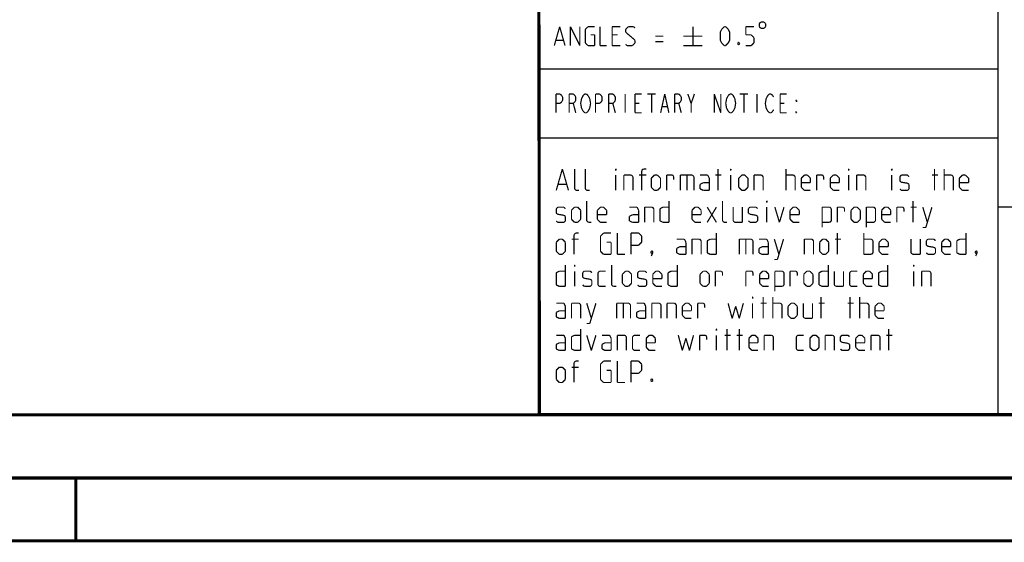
# Model space of a CAD drawing. Header units: millimetres. Extents: x 0 to 420, y 0 to 297.
# Tile 184 of 256: x 206 to 284, y 0 to 41. Entities that reach past the tile are written whole.
import ezdxf

# ---------------------------------------------------------------- set-up
doc = ezdxf.new("R2010")
doc.units = ezdxf.units.MM
doc.header["$LTSCALE"] = 23.1
doc.layers.get('0').update_dxf_attribs({"linetype": 'CONTINUOUS'})

msp = doc.modelspace()

# ---------------------------------------------------------------- linework, layer by layer
at = {"color": 2, "linetype": 'CONTINUOUS'}
for p, q in [((246.85, 81.495), (246.85, 10.125)), ((283.41, 81.495), (283.41, 10.125)), ((246.85, 37.575), (283.41, 37.575)), ((246.85, 32.085), (283.41, 32.085)), ((283.41, 26.595), (301.69, 26.595)), ((246.85, 10.125), (409.81, 10.125))]:
    msp.add_line(p, q, dxfattribs=at)
at = {"color": 7, "linetype": 'CONTINUOUS'}
for p, q in [((246.919, 10.217), (246.847, 59.518)), ((409.86, 10.074), (25.007, 10.013)), ((0, 0), (420, 0))]:
    msp.add_line(p, q, dxfattribs=at)
at = {"color": 7, "linetype": 'CONTINUOUS', "const_width": 0.25}
for points in [[(246.906, 9.954), (246.846, 59.639)], [(409.831, 10.048), (25, 10)], [(20, 5), (415, 5)], [(210, 0), (210, 5)], [(420, 0), (0, 0)]]:
    msp.add_lwpolyline(points, dxfattribs=at)
at = {"color": 2, "linetype": 'CONTINUOUS', "const_width": 0.1}
for points in [[(248.091, 39.435), (248.519, 40.935)], [(248.519, 40.935), (248.948, 39.435)], [(249.376, 40.935), (250.126, 39.435)], [(249.376, 39.435), (249.376, 40.935)], [(250.126, 39.435), (250.126, 40.935)], [(250.555, 40.721), (250.769, 40.935)], [(250.555, 39.649), (250.555, 40.721)], [(250.769, 40.935), (251.305, 40.935)], [(251.734, 40.935), (251.734, 39.435)], [(252.698, 40.935), (253.341, 40.935)], [(252.698, 39.435), (252.698, 40.935)], [(253.769, 40.721), (253.984, 40.935)], [(253.769, 40.506), (253.769, 40.721)], [(253.984, 40.935), (254.412, 40.935)], [(254.412, 40.935), (254.519, 40.828)], [(259.126, 40.935), (259.126, 39.435)], [(261.305, 40.506), (261.412, 40.721)], [(261.412, 40.721), (261.626, 40.935)], [(261.626, 40.935), (261.734, 40.935)], [(261.734, 40.935), (261.948, 40.721)], [(261.948, 40.721), (262.055, 40.506)], [(263.341, 40.935), (263.984, 40.935)], [(263.341, 40.292), (263.341, 40.935)], [(264.537, 41.31), (264.412, 41.185)], [(264.412, 41.185), (264.412, 40.935)], [(264.412, 40.935), (264.537, 40.81)], [(264.787, 41.31), (264.537, 41.31)], [(264.537, 40.81), (264.787, 40.81)], [(264.912, 41.185), (264.787, 41.31)], [(264.787, 40.81), (264.912, 40.935)], [(264.912, 40.935), (264.912, 41.185)], [(250.984, 40.292), (251.305, 40.292)], [(251.305, 40.292), (251.305, 39.435)], [(253.126, 40.292), (252.698, 40.292)], [(254.519, 39.863), (253.769, 40.506)], [(256.126, 40.185), (256.769, 40.185)], [(258.376, 40.185), (259.876, 40.185)], [(261.305, 39.863), (261.305, 40.506)], [(262.055, 40.506), (262.055, 39.863)], [(263.769, 40.292), (263.341, 40.292)], [(263.984, 40.078), (263.769, 40.292)], [(263.984, 39.649), (263.984, 40.078)], [(248.234, 39.863), (248.805, 39.863)], [(250.769, 39.435), (250.555, 39.649)], [(251.305, 39.435), (250.769, 39.435)], [(251.734, 39.435), (252.269, 39.435)], [(252.698, 39.435), (253.341, 39.435)], [(253.769, 39.542), (253.876, 39.435)], [(253.876, 39.435), (254.305, 39.435)], [(254.305, 39.435), (254.519, 39.649)], [(254.519, 39.649), (254.519, 39.863)], [(256.126, 39.756), (256.769, 39.756)], [(258.376, 39.435), (259.876, 39.435)], [(261.412, 39.649), (261.305, 39.863)], [(261.626, 39.435), (261.412, 39.649)], [(261.734, 39.435), (261.626, 39.435)], [(261.948, 39.649), (261.734, 39.435)], [(262.055, 39.863), (261.948, 39.649)], [(262.698, 39.613), (262.734, 39.685)], [(262.698, 39.578), (262.698, 39.613)], [(262.734, 39.506), (262.698, 39.578)], [(262.734, 39.685), (262.805, 39.685)], [(262.805, 39.506), (262.734, 39.506)], [(262.805, 39.685), (262.841, 39.613)], [(262.841, 39.578), (262.805, 39.506)], [(262.841, 39.613), (262.841, 39.578)], [(263.341, 39.435), (263.769, 39.435)], [(263.769, 39.435), (263.984, 39.649)], [(248.225, 35.58), (248.553, 35.58)], [(248.225, 34.08), (248.225, 35.58)], [(248.553, 35.58), (248.684, 35.455)], [(248.684, 35.455), (248.75, 35.33)], [(248.75, 35.33), (248.75, 35.08)], [(249.275, 35.58), (249.603, 35.58)], [(249.275, 34.08), (249.275, 35.58)], [(249.603, 35.58), (249.734, 35.455)], [(249.734, 35.455), (249.8, 35.33)], [(249.8, 35.33), (249.8, 35.08)], [(250.259, 35.205), (250.325, 35.33)], [(250.325, 35.33), (250.39, 35.455)], [(250.39, 35.455), (250.522, 35.58)], [(250.522, 35.58), (250.653, 35.58)], [(250.653, 35.58), (250.784, 35.455)], [(250.784, 35.455), (250.85, 35.33)], [(250.85, 35.33), (250.915, 35.205)], [(251.375, 35.58), (251.703, 35.58)], [(251.375, 34.08), (251.375, 35.58)], [(251.703, 35.58), (251.834, 35.455)], [(251.834, 35.455), (251.9, 35.33)], [(251.9, 35.33), (251.9, 35.08)], [(252.425, 35.58), (252.753, 35.58)], [(252.425, 34.08), (252.425, 35.58)], [(252.753, 35.58), (252.884, 35.455)], [(252.884, 35.455), (252.95, 35.33)], [(252.95, 35.33), (252.95, 35.08)], [(253.737, 35.58), (253.737, 34.08)], [(254.525, 35.58), (255.05, 35.58)], [(254.525, 34.08), (254.525, 35.58)], [(255.509, 35.58), (256.165, 35.58)], [(255.837, 35.58), (255.837, 34.08)], [(256.559, 34.08), (256.887, 35.58)], [(256.887, 35.58), (257.215, 34.08)], [(257.675, 35.58), (258.003, 35.58)], [(257.675, 34.08), (257.675, 35.58)], [(258.003, 35.58), (258.134, 35.455)], [(258.134, 35.455), (258.2, 35.33)], [(258.2, 35.33), (258.2, 35.08)], [(258.725, 35.58), (258.987, 34.83)], [(258.987, 34.83), (259.25, 35.58)], [(260.825, 35.58), (261.35, 34.08)], [(260.825, 34.08), (260.825, 35.58)], [(261.35, 34.08), (261.35, 35.58)], [(261.809, 35.205), (261.875, 35.33)], [(261.875, 35.33), (261.94, 35.455)], [(261.94, 35.455), (262.072, 35.58)], [(262.072, 35.58), (262.203, 35.58)], [(262.203, 35.58), (262.334, 35.455)], [(262.334, 35.455), (262.4, 35.33)], [(262.4, 35.33), (262.465, 35.205)], [(262.859, 35.58), (263.515, 35.58)], [(263.187, 35.58), (263.187, 34.08)], [(264.237, 35.58), (264.237, 34.08)], [(264.959, 35.205), (265.025, 35.33)], [(265.025, 35.33), (265.09, 35.455)], [(265.09, 35.455), (265.222, 35.58)], [(265.222, 35.58), (265.353, 35.58)], [(265.353, 35.58), (265.484, 35.455)], [(265.484, 35.455), (265.55, 35.33)], [(266.075, 35.58), (266.6, 35.58)], [(266.075, 34.08), (266.075, 35.58)], [(248.553, 34.83), (248.225, 34.83)], [(248.684, 34.955), (248.553, 34.83)], [(248.75, 35.08), (248.684, 34.955)], [(249.603, 34.83), (249.275, 34.83)], [(249.734, 34.955), (249.603, 34.83)], [(249.603, 34.83), (249.8, 34.08)], [(249.8, 35.08), (249.734, 34.955)], [(250.193, 34.83), (250.259, 35.205)], [(250.259, 34.455), (250.193, 34.83)], [(250.325, 34.33), (250.259, 34.455)], [(250.915, 34.455), (250.85, 34.33)], [(250.915, 35.205), (250.981, 34.83)], [(250.981, 34.83), (250.915, 34.455)], [(251.703, 34.83), (251.375, 34.83)], [(251.834, 34.955), (251.703, 34.83)], [(251.9, 35.08), (251.834, 34.955)], [(252.753, 34.83), (252.425, 34.83)], [(252.884, 34.955), (252.753, 34.83)], [(252.753, 34.83), (252.95, 34.08)], [(252.95, 35.08), (252.884, 34.955)], [(254.525, 34.83), (254.853, 34.83)], [(256.69, 34.58), (257.084, 34.58)], [(258.003, 34.83), (257.675, 34.83)], [(258.134, 34.955), (258.003, 34.83)], [(258.003, 34.83), (258.2, 34.08)], [(258.2, 35.08), (258.134, 34.955)], [(258.987, 34.83), (258.987, 34.08)], [(261.743, 34.83), (261.809, 35.205)], [(261.809, 34.455), (261.743, 34.83)], [(261.875, 34.33), (261.809, 34.455)], [(262.465, 34.455), (262.4, 34.33)], [(262.465, 35.205), (262.531, 34.83)], [(262.531, 34.83), (262.465, 34.455)], [(264.893, 34.83), (264.959, 35.205)], [(264.959, 34.455), (264.893, 34.83)], [(265.025, 34.33), (264.959, 34.455)], [(266.075, 34.83), (266.403, 34.83)], [(267.322, 35.08), (267.387, 35.08)], [(267.387, 34.955), (267.322, 35.08)], [(267.387, 35.08), (267.387, 34.955)], [(250.39, 34.205), (250.325, 34.33)], [(250.522, 34.08), (250.39, 34.205)], [(250.653, 34.08), (250.522, 34.08)], [(250.784, 34.205), (250.653, 34.08)], [(250.85, 34.33), (250.784, 34.205)], [(255.05, 34.08), (254.525, 34.08)], [(261.94, 34.205), (261.875, 34.33)], [(262.072, 34.08), (261.94, 34.205)], [(262.203, 34.08), (262.072, 34.08)], [(262.334, 34.205), (262.203, 34.08)], [(262.4, 34.33), (262.334, 34.205)], [(265.09, 34.205), (265.025, 34.33)], [(265.222, 34.08), (265.09, 34.205)], [(265.353, 34.08), (265.222, 34.08)], [(265.484, 34.205), (265.353, 34.08)], [(265.55, 34.33), (265.484, 34.205)], [(266.6, 34.08), (266.075, 34.08)], [(267.322, 34.205), (267.387, 34.08)], [(267.322, 34.08), (267.322, 34.205)], [(267.387, 34.08), (267.322, 34.08)], [(248.248, 27.905), (248.734, 29.605)], [(248.734, 29.605), (249.219, 27.905)], [(249.705, 28.026), (249.705, 29.605)], [(250.555, 28.026), (250.555, 29.605)], [(252.984, 29.605), (253.024, 29.605)], [(252.984, 29.483), (252.984, 29.605)], [(253.024, 29.605), (252.984, 29.483)], [(252.984, 27.905), (252.984, 29.119)], [(253.631, 29.119), (254.238, 29.119)], [(253.631, 27.905), (253.631, 29.119)], [(254.238, 29.119), (254.36, 28.998)], [(254.36, 28.998), (254.36, 27.905)], [(255.412, 29.119), (254.845, 29.119)], [(255.048, 29.483), (255.169, 29.605)], [(255.048, 27.905), (255.048, 29.483)], [(255.169, 29.605), (255.412, 29.605)], [(255.817, 28.876), (256.06, 29.119)], [(256.06, 29.119), (256.303, 29.119)], [(256.303, 29.119), (256.546, 28.876)], [(257.031, 29.119), (257.517, 29.119)], [(257.031, 27.905), (257.031, 29.119)], [(257.517, 29.119), (257.598, 28.998)], [(257.598, 28.998), (257.598, 28.755)], [(258.124, 29.119), (259.095, 29.119)], [(258.124, 27.905), (258.124, 29.119)], [(258.65, 29.119), (258.65, 27.905)], [(259.095, 29.119), (259.217, 28.998)], [(259.217, 28.998), (259.217, 27.905)], [(260.31, 29.119), (259.703, 29.119)], [(260.431, 28.876), (260.31, 29.119)], [(260.917, 29.119), (261.403, 29.119)], [(261.119, 27.905), (261.119, 29.605)], [(262.131, 29.605), (262.172, 29.605)], [(262.131, 29.483), (262.131, 29.605)], [(262.172, 29.605), (262.131, 29.483)], [(262.131, 27.905), (262.131, 29.119)], [(262.779, 28.876), (263.022, 29.119)], [(263.022, 29.119), (263.265, 29.119)], [(263.265, 29.119), (263.507, 28.876)], [(263.993, 29.119), (264.6, 29.119)], [(263.993, 27.905), (263.993, 29.119)], [(264.6, 29.119), (264.722, 28.998)], [(264.722, 28.998), (264.722, 27.905)], [(266.543, 27.905), (266.543, 29.605)], [(266.543, 29.119), (267.15, 29.119)], [(267.15, 29.119), (267.272, 28.998)], [(267.272, 28.998), (267.272, 27.905)], [(267.757, 28.876), (268, 29.119)], [(268, 29.119), (268.243, 29.119)], [(268.243, 29.119), (268.486, 28.876)], [(268.972, 29.119), (269.457, 29.119)], [(268.972, 27.905), (268.972, 29.119)], [(269.457, 29.119), (269.538, 28.998)], [(269.538, 28.998), (269.538, 28.755)], [(270.065, 28.876), (270.307, 29.119)], [(270.307, 29.119), (270.55, 29.119)], [(270.55, 29.119), (270.793, 28.876)], [(271.522, 29.605), (271.562, 29.605)], [(271.522, 29.483), (271.522, 29.605)], [(271.562, 29.605), (271.522, 29.483)], [(271.522, 27.905), (271.522, 29.119)], [(272.169, 29.119), (272.776, 29.119)], [(272.169, 27.905), (272.169, 29.119)], [(272.776, 29.119), (272.898, 28.998)], [(272.898, 28.998), (272.898, 27.905)], [(274.962, 29.605), (275.003, 29.605)], [(274.962, 29.483), (274.962, 29.605)], [(275.003, 29.605), (274.962, 29.483)], [(274.962, 27.905), (274.962, 29.119)], [(275.61, 28.998), (275.731, 29.119)], [(275.61, 28.633), (275.61, 28.998)], [(275.731, 29.119), (276.217, 29.119)], [(276.217, 29.119), (276.338, 28.998)], [(278.16, 29.119), (278.645, 29.119)], [(278.362, 27.905), (278.362, 29.605)], [(279.131, 27.905), (279.131, 29.605)], [(279.131, 29.119), (279.738, 29.119)], [(279.738, 29.119), (279.86, 28.998)], [(279.86, 28.998), (279.86, 27.905)], [(280.345, 28.876), (280.588, 29.119)], [(280.588, 29.119), (280.831, 29.119)], [(280.831, 29.119), (281.074, 28.876)], [(248.41, 28.391), (249.057, 28.391)], [(255.817, 28.148), (255.817, 28.876)], [(256.546, 28.876), (256.546, 28.148)], [(259.703, 28.391), (259.945, 28.512)], [(259.703, 28.026), (259.703, 28.391)], [(259.945, 28.512), (260.431, 28.512)], [(260.431, 27.905), (260.431, 28.876)], [(262.779, 28.148), (262.779, 28.876)], [(263.507, 28.876), (263.507, 28.148)], [(267.757, 28.148), (267.757, 28.876)], [(268.486, 28.512), (267.757, 28.512)], [(268.486, 28.876), (268.486, 28.512)], [(270.065, 28.148), (270.065, 28.876)], [(270.793, 28.512), (270.065, 28.512)], [(270.793, 28.876), (270.793, 28.512)], [(275.731, 28.552), (275.61, 28.633)], [(276.217, 28.471), (275.731, 28.552)], [(276.338, 28.391), (276.217, 28.471)], [(276.338, 28.026), (276.338, 28.391)], [(280.345, 28.148), (280.345, 28.876)], [(281.074, 28.512), (280.345, 28.512)], [(281.074, 28.876), (281.074, 28.512)], [(249.826, 27.905), (249.705, 28.026)], [(250.069, 27.905), (249.826, 27.905)], [(250.676, 27.905), (250.555, 28.026)], [(250.919, 27.905), (250.676, 27.905)], [(256.06, 27.905), (255.817, 28.148)], [(256.303, 27.905), (256.06, 27.905)], [(256.546, 28.148), (256.303, 27.905)], [(259.945, 27.905), (259.703, 28.026)], [(260.431, 27.905), (259.945, 27.905)], [(263.022, 27.905), (262.779, 28.148)], [(263.265, 27.905), (263.022, 27.905)], [(263.507, 28.148), (263.265, 27.905)], [(268, 27.905), (267.757, 28.148)], [(268.486, 27.905), (268, 27.905)], [(270.307, 27.905), (270.065, 28.148)], [(270.793, 27.905), (270.307, 27.905)], [(275.61, 28.026), (275.731, 27.905)], [(275.731, 27.905), (276.217, 27.905)], [(276.217, 27.905), (276.338, 28.026)], [(280.588, 27.905), (280.345, 28.148)], [(281.074, 27.905), (280.588, 27.905)], [(250.676, 25.476), (250.676, 27.055)], [(257.234, 27.055), (257.234, 25.355)], [(261.484, 25.476), (261.484, 27.055)], [(265.005, 27.055), (265.046, 27.055)], [(265.005, 26.933), (265.005, 27.055)], [(265.046, 27.055), (265.005, 26.933)], [(276.662, 25.355), (276.662, 27.055)], [(248.248, 26.448), (248.369, 26.569)], [(248.248, 26.083), (248.248, 26.448)], [(248.369, 26.002), (248.248, 26.083)], [(248.369, 26.569), (248.855, 26.569)], [(248.855, 25.921), (248.369, 26.002)], [(248.855, 26.569), (248.976, 26.448)], [(248.976, 25.841), (248.855, 25.921)], [(248.976, 25.476), (248.976, 25.841)], [(249.462, 26.326), (249.705, 26.569)], [(249.462, 25.598), (249.462, 26.326)], [(249.705, 26.569), (249.948, 26.569)], [(249.948, 26.569), (250.191, 26.326)], [(250.191, 26.326), (250.191, 25.598)], [(251.526, 26.326), (251.769, 26.569)], [(251.526, 25.598), (251.526, 26.326)], [(252.255, 25.962), (251.526, 25.962)], [(251.769, 26.569), (252.012, 26.569)], [(252.012, 26.569), (252.255, 26.326)], [(252.255, 26.326), (252.255, 25.962)], [(254.684, 26.569), (254.076, 26.569)], [(254.076, 25.841), (254.319, 25.962)], [(254.076, 25.476), (254.076, 25.841)], [(254.319, 25.962), (254.805, 25.962)], [(254.805, 26.326), (254.684, 26.569)], [(254.805, 25.355), (254.805, 26.326)], [(255.291, 26.569), (255.898, 26.569)], [(255.291, 25.355), (255.291, 26.569)], [(255.898, 26.569), (256.019, 26.448)], [(256.019, 26.448), (256.019, 25.355)], [(256.505, 26.448), (256.748, 26.569)], [(256.505, 25.476), (256.505, 26.448)], [(256.748, 26.569), (257.234, 26.569)], [(259.055, 26.326), (259.298, 26.569)], [(259.055, 25.598), (259.055, 26.326)], [(259.784, 25.962), (259.055, 25.962)], [(259.298, 26.569), (259.541, 26.569)], [(259.541, 26.569), (259.784, 26.326)], [(259.784, 26.326), (259.784, 25.962)], [(260.269, 26.569), (260.998, 25.355)], [(260.269, 25.355), (260.998, 26.569)], [(262.334, 26.569), (262.334, 25.476)], [(263.062, 25.355), (263.062, 26.569)], [(263.548, 26.448), (263.669, 26.569)], [(263.548, 26.083), (263.548, 26.448)], [(263.669, 26.002), (263.548, 26.083)], [(263.669, 26.569), (264.155, 26.569)], [(264.155, 25.921), (263.669, 26.002)], [(264.155, 26.569), (264.276, 26.448)], [(264.276, 25.841), (264.155, 25.921)], [(264.276, 25.476), (264.276, 25.841)], [(265.005, 25.355), (265.005, 26.569)], [(265.653, 26.569), (266.017, 25.355)], [(266.017, 25.355), (266.381, 26.569)], [(266.867, 26.326), (267.11, 26.569)], [(266.867, 25.598), (266.867, 26.326)], [(267.595, 25.962), (266.867, 25.962)], [(267.11, 26.569), (267.353, 26.569)], [(267.353, 26.569), (267.595, 26.326)], [(267.595, 26.326), (267.595, 25.962)], [(269.417, 26.569), (270.024, 26.569)], [(269.417, 24.95), (269.417, 26.569)], [(270.024, 26.569), (270.145, 26.448)], [(270.145, 26.448), (270.145, 25.476)], [(270.631, 26.569), (271.117, 26.569)], [(270.631, 25.355), (270.631, 26.569)], [(271.117, 26.569), (271.198, 26.448)], [(271.198, 26.448), (271.198, 26.205)], [(271.724, 26.326), (271.967, 26.569)], [(271.724, 25.598), (271.724, 26.326)], [(271.967, 26.569), (272.21, 26.569)], [(272.21, 26.569), (272.453, 26.326)], [(272.453, 26.326), (272.453, 25.598)], [(272.938, 26.569), (273.546, 26.569)], [(272.938, 24.95), (272.938, 26.569)], [(273.546, 26.569), (273.667, 26.448)], [(273.667, 26.448), (273.667, 25.476)], [(274.153, 26.326), (274.396, 26.569)], [(274.153, 25.598), (274.153, 26.326)], [(274.881, 25.962), (274.153, 25.962)], [(274.396, 26.569), (274.638, 26.569)], [(274.638, 26.569), (274.881, 26.326)], [(274.881, 26.326), (274.881, 25.962)], [(275.367, 26.569), (275.853, 26.569)], [(275.367, 25.355), (275.367, 26.569)], [(275.853, 26.569), (275.934, 26.448)], [(275.934, 26.448), (275.934, 26.205)], [(276.46, 26.569), (276.945, 26.569)], [(277.431, 26.569), (277.795, 25.355)], [(277.674, 24.95), (278.16, 26.569)], [(248.248, 25.476), (248.369, 25.355)], [(248.369, 25.355), (248.855, 25.355)], [(248.855, 25.355), (248.976, 25.476)], [(249.705, 25.355), (249.462, 25.598)], [(249.948, 25.355), (249.705, 25.355)], [(250.191, 25.598), (249.948, 25.355)], [(250.798, 25.355), (250.676, 25.476)], [(251.041, 25.355), (250.798, 25.355)], [(251.769, 25.355), (251.526, 25.598)], [(252.255, 25.355), (251.769, 25.355)], [(254.319, 25.355), (254.076, 25.476)], [(254.805, 25.355), (254.319, 25.355)], [(256.748, 25.355), (256.505, 25.476)], [(257.234, 25.355), (256.748, 25.355)], [(259.298, 25.355), (259.055, 25.598)], [(259.784, 25.355), (259.298, 25.355)], [(261.605, 25.355), (261.484, 25.476)], [(261.848, 25.355), (261.605, 25.355)], [(262.334, 25.476), (262.455, 25.355)], [(262.455, 25.355), (263.062, 25.355)], [(263.548, 25.476), (263.669, 25.355)], [(263.669, 25.355), (264.155, 25.355)], [(264.155, 25.355), (264.276, 25.476)], [(267.11, 25.355), (266.867, 25.598)], [(267.595, 25.355), (267.11, 25.355)], [(270.024, 25.355), (269.417, 25.355)], [(270.145, 25.476), (270.024, 25.355)], [(271.967, 25.355), (271.724, 25.598)], [(272.21, 25.355), (271.967, 25.355)], [(272.453, 25.598), (272.21, 25.355)], [(273.546, 25.355), (272.938, 25.355)], [(273.667, 25.476), (273.546, 25.355)], [(274.396, 25.355), (274.153, 25.598)], [(274.881, 25.355), (274.396, 25.355)], [(249.665, 24.383), (249.786, 24.505)], [(249.665, 22.805), (249.665, 24.383)], [(249.786, 24.505), (250.029, 24.505)], [(251.769, 24.262), (252.012, 24.505)], [(251.769, 23.048), (251.769, 24.262)], [(252.012, 24.505), (252.619, 24.505)], [(253.105, 24.505), (253.105, 22.805)], [(254.198, 24.505), (254.805, 24.505)], [(254.198, 22.805), (254.198, 24.505)], [(254.805, 24.505), (255.048, 24.262)], [(255.048, 24.262), (255.048, 23.776)], [(260.998, 24.505), (260.998, 22.805)], [(270.631, 22.805), (270.631, 24.505)], [(272.736, 22.805), (272.736, 24.505)], [(277.431, 24.95), (277.674, 24.95)], [(280.872, 24.505), (280.872, 22.805)], [(248.248, 23.776), (248.491, 24.019)], [(248.248, 23.048), (248.248, 23.776)], [(248.491, 24.019), (248.734, 24.019)], [(248.734, 24.019), (248.976, 23.776)], [(248.976, 23.776), (248.976, 23.048)], [(250.029, 24.019), (249.462, 24.019)], [(252.255, 23.776), (252.619, 23.776)], [(252.619, 23.776), (252.619, 22.805)], [(254.805, 23.533), (254.198, 23.533)], [(255.048, 23.776), (254.805, 23.533)], [(258.448, 24.019), (257.841, 24.019)], [(258.569, 23.776), (258.448, 24.019)], [(258.569, 22.805), (258.569, 23.776)], [(259.055, 24.019), (259.662, 24.019)], [(259.055, 22.805), (259.055, 24.019)], [(259.662, 24.019), (259.784, 23.898)], [(259.784, 23.898), (259.784, 22.805)], [(260.269, 23.898), (260.512, 24.019)], [(260.269, 22.926), (260.269, 23.898)], [(260.512, 24.019), (260.998, 24.019)], [(262.819, 24.019), (263.791, 24.019)], [(262.819, 22.805), (262.819, 24.019)], [(263.345, 24.019), (263.345, 22.805)], [(263.791, 24.019), (263.912, 23.898)], [(263.912, 23.898), (263.912, 22.805)], [(265.005, 24.019), (264.398, 24.019)], [(265.126, 23.776), (265.005, 24.019)], [(265.126, 22.805), (265.126, 23.776)], [(265.612, 24.019), (265.976, 22.805)], [(265.855, 22.4), (266.341, 24.019)], [(268, 24.019), (268.607, 24.019)], [(268, 22.805), (268, 24.019)], [(268.607, 24.019), (268.729, 23.898)], [(268.729, 23.898), (268.729, 22.805)], [(269.215, 23.776), (269.457, 24.019)], [(269.215, 23.048), (269.215, 23.776)], [(269.457, 24.019), (269.7, 24.019)], [(269.7, 24.019), (269.943, 23.776)], [(269.943, 23.776), (269.943, 23.048)], [(270.429, 24.019), (270.915, 24.019)], [(272.736, 24.019), (273.343, 24.019)], [(273.343, 24.019), (273.465, 23.898)], [(273.465, 23.898), (273.465, 22.926)], [(273.95, 23.776), (274.193, 24.019)], [(273.95, 23.048), (273.95, 23.776)], [(274.193, 24.019), (274.436, 24.019)], [(274.436, 24.019), (274.679, 23.776)], [(274.679, 23.776), (274.679, 23.412)], [(276.5, 24.019), (276.5, 22.926)], [(277.229, 22.805), (277.229, 24.019)], [(277.715, 23.898), (277.836, 24.019)], [(277.715, 23.533), (277.715, 23.898)], [(277.836, 23.452), (277.715, 23.533)], [(277.836, 24.019), (278.322, 24.019)], [(278.322, 24.019), (278.443, 23.898)], [(278.929, 23.776), (279.172, 24.019)], [(278.929, 23.048), (278.929, 23.776)], [(279.172, 24.019), (279.415, 24.019)], [(279.415, 24.019), (279.657, 23.776)], [(279.657, 23.776), (279.657, 23.412)], [(280.143, 23.898), (280.386, 24.019)], [(280.143, 22.926), (280.143, 23.898)], [(280.386, 24.019), (280.872, 24.019)], [(248.491, 22.805), (248.248, 23.048)], [(248.734, 22.805), (248.491, 22.805)], [(248.976, 23.048), (248.734, 22.805)], [(252.012, 22.805), (251.769, 23.048)], [(252.619, 22.805), (252.012, 22.805)], [(253.105, 22.805), (253.712, 22.805)], [(255.776, 22.967), (255.817, 23.048)], [(255.776, 22.926), (255.776, 22.967)], [(255.817, 22.886), (255.776, 22.926)], [(255.817, 23.048), (255.857, 23.088)], [(255.857, 22.886), (255.817, 22.886)], [(255.898, 22.845), (255.817, 22.683)], [(255.857, 23.088), (255.898, 23.088)], [(255.938, 22.967), (255.857, 22.886)], [(255.898, 23.088), (255.938, 23.007)], [(255.938, 22.967), (255.898, 22.845)], [(255.938, 23.007), (255.938, 22.967)], [(257.841, 23.291), (258.084, 23.412)], [(257.841, 22.926), (257.841, 23.291)], [(258.084, 22.805), (257.841, 22.926)], [(258.084, 23.412), (258.569, 23.412)], [(258.569, 22.805), (258.084, 22.805)], [(260.512, 22.805), (260.269, 22.926)], [(260.998, 22.805), (260.512, 22.805)], [(264.398, 23.291), (264.641, 23.412)], [(264.398, 22.926), (264.398, 23.291)], [(264.641, 22.805), (264.398, 22.926)], [(264.641, 23.412), (265.126, 23.412)], [(265.126, 22.805), (264.641, 22.805)], [(269.457, 22.805), (269.215, 23.048)], [(269.7, 22.805), (269.457, 22.805)], [(269.943, 23.048), (269.7, 22.805)], [(273.343, 22.805), (272.736, 22.805)], [(273.465, 22.926), (273.343, 22.805)], [(274.679, 23.412), (273.95, 23.412)], [(274.193, 22.805), (273.95, 23.048)], [(274.679, 22.805), (274.193, 22.805)], [(276.5, 22.926), (276.622, 22.805)], [(276.622, 22.805), (277.229, 22.805)], [(277.715, 22.926), (277.836, 22.805)], [(278.322, 23.371), (277.836, 23.452)], [(277.836, 22.805), (278.322, 22.805)], [(278.443, 23.291), (278.322, 23.371)], [(278.322, 22.805), (278.443, 22.926)], [(278.443, 22.926), (278.443, 23.291)], [(279.657, 23.412), (278.929, 23.412)], [(279.172, 22.805), (278.929, 23.048)], [(279.657, 22.805), (279.172, 22.805)], [(280.386, 22.805), (280.143, 22.926)], [(280.872, 22.805), (280.386, 22.805)], [(281.6, 22.967), (281.641, 23.048)], [(281.6, 22.926), (281.6, 22.967)], [(281.641, 22.886), (281.6, 22.926)], [(281.641, 23.048), (281.681, 23.088)], [(281.681, 22.886), (281.641, 22.886)], [(281.722, 22.845), (281.641, 22.683)], [(281.681, 23.088), (281.722, 23.088)], [(281.762, 22.967), (281.681, 22.886)], [(281.722, 23.088), (281.762, 23.007)], [(281.762, 22.967), (281.722, 22.845)], [(281.762, 23.007), (281.762, 22.967)], [(248.976, 21.955), (248.976, 20.255)], [(249.705, 21.955), (249.745, 21.955)], [(249.705, 21.833), (249.705, 21.955)], [(249.745, 21.955), (249.705, 21.833)], [(252.66, 20.376), (252.66, 21.955)], [(257.881, 21.955), (257.881, 20.255)], [(265.612, 22.4), (265.855, 22.4)], [(269.903, 21.955), (269.903, 20.255)], [(274.638, 21.955), (274.638, 20.255)], [(276.703, 21.955), (276.743, 21.955)], [(276.703, 21.833), (276.703, 21.955)], [(276.743, 21.955), (276.703, 21.833)], [(248.248, 21.348), (248.491, 21.469)], [(248.248, 20.376), (248.248, 21.348)], [(248.491, 21.469), (248.976, 21.469)], [(249.705, 20.255), (249.705, 21.469)], [(250.353, 21.348), (250.474, 21.469)], [(250.353, 20.983), (250.353, 21.348)], [(250.474, 21.469), (250.96, 21.469)], [(250.96, 21.469), (251.081, 21.348)], [(251.567, 21.348), (251.688, 21.469)], [(251.567, 20.376), (251.567, 21.348)], [(251.688, 21.469), (252.174, 21.469)], [(253.51, 21.226), (253.753, 21.469)], [(253.51, 20.498), (253.51, 21.226)], [(253.753, 21.469), (253.995, 21.469)], [(253.995, 21.469), (254.238, 21.226)], [(254.238, 21.226), (254.238, 20.498)], [(254.724, 21.348), (254.845, 21.469)], [(254.724, 20.983), (254.724, 21.348)], [(254.845, 21.469), (255.331, 21.469)], [(255.331, 21.469), (255.453, 21.348)], [(255.938, 21.226), (256.181, 21.469)], [(255.938, 20.498), (255.938, 21.226)], [(256.181, 21.469), (256.424, 21.469)], [(256.424, 21.469), (256.667, 21.226)], [(256.667, 21.226), (256.667, 20.862)], [(257.153, 21.348), (257.396, 21.469)], [(257.153, 20.376), (257.153, 21.348)], [(257.396, 21.469), (257.881, 21.469)], [(259.703, 21.226), (259.945, 21.469)], [(259.703, 20.498), (259.703, 21.226)], [(259.945, 21.469), (260.188, 21.469)], [(260.188, 21.469), (260.431, 21.226)], [(260.431, 21.226), (260.431, 20.498)], [(260.917, 21.469), (261.403, 21.469)], [(260.917, 20.255), (260.917, 21.469)], [(261.403, 21.469), (261.484, 21.348)], [(261.484, 21.348), (261.484, 21.105)], [(263.345, 21.469), (263.831, 21.469)], [(263.345, 20.255), (263.345, 21.469)], [(263.831, 21.469), (263.912, 21.348)], [(263.912, 21.348), (263.912, 21.105)], [(264.438, 21.226), (264.681, 21.469)], [(264.438, 20.498), (264.438, 21.226)], [(264.681, 21.469), (264.924, 21.469)], [(264.924, 21.469), (265.167, 21.226)], [(265.167, 21.226), (265.167, 20.862)], [(265.653, 21.469), (266.26, 21.469)], [(265.653, 19.85), (265.653, 21.469)], [(266.26, 21.469), (266.381, 21.348)], [(266.381, 21.348), (266.381, 20.376)], [(266.867, 21.469), (267.353, 21.469)], [(266.867, 20.255), (266.867, 21.469)], [(267.353, 21.469), (267.434, 21.348)], [(267.434, 21.348), (267.434, 21.105)], [(267.96, 21.226), (268.203, 21.469)], [(267.96, 20.498), (267.96, 21.226)], [(268.203, 21.469), (268.445, 21.469)], [(268.445, 21.469), (268.688, 21.226)], [(268.688, 21.226), (268.688, 20.498)], [(269.174, 21.348), (269.417, 21.469)], [(269.174, 20.376), (269.174, 21.348)], [(269.417, 21.469), (269.903, 21.469)], [(270.388, 21.469), (270.388, 20.376)], [(271.117, 20.255), (271.117, 21.469)], [(271.603, 21.348), (271.724, 21.469)], [(271.603, 20.376), (271.603, 21.348)], [(271.724, 21.469), (272.21, 21.469)], [(272.695, 21.226), (272.938, 21.469)], [(272.695, 20.498), (272.695, 21.226)], [(272.938, 21.469), (273.181, 21.469)], [(273.181, 21.469), (273.424, 21.226)], [(273.424, 21.226), (273.424, 20.862)], [(273.91, 21.348), (274.153, 21.469)], [(273.91, 20.376), (273.91, 21.348)], [(274.153, 21.469), (274.638, 21.469)], [(276.703, 20.255), (276.703, 21.469)], [(277.35, 21.469), (277.957, 21.469)], [(277.35, 20.255), (277.35, 21.469)], [(277.957, 21.469), (278.079, 21.348)], [(278.079, 21.348), (278.079, 20.255)], [(248.491, 20.255), (248.248, 20.376)], [(250.474, 20.902), (250.353, 20.983)], [(250.353, 20.376), (250.474, 20.255)], [(250.96, 20.821), (250.474, 20.902)], [(251.081, 20.741), (250.96, 20.821)], [(250.96, 20.255), (251.081, 20.376)], [(251.081, 20.376), (251.081, 20.741)], [(251.688, 20.255), (251.567, 20.376)], [(252.781, 20.255), (252.66, 20.376)], [(253.753, 20.255), (253.51, 20.498)], [(254.238, 20.498), (253.995, 20.255)], [(254.845, 20.902), (254.724, 20.983)], [(254.724, 20.376), (254.845, 20.255)], [(255.331, 20.821), (254.845, 20.902)], [(255.453, 20.741), (255.331, 20.821)], [(255.331, 20.255), (255.453, 20.376)], [(255.453, 20.376), (255.453, 20.741)], [(256.667, 20.862), (255.938, 20.862)], [(256.181, 20.255), (255.938, 20.498)], [(257.396, 20.255), (257.153, 20.376)], [(259.945, 20.255), (259.703, 20.498)], [(260.431, 20.498), (260.188, 20.255)], [(265.167, 20.862), (264.438, 20.862)], [(264.681, 20.255), (264.438, 20.498)], [(266.381, 20.376), (266.26, 20.255)], [(268.203, 20.255), (267.96, 20.498)], [(268.688, 20.498), (268.445, 20.255)], [(269.417, 20.255), (269.174, 20.376)], [(270.388, 20.376), (270.51, 20.255)], [(271.724, 20.255), (271.603, 20.376)], [(273.424, 20.862), (272.695, 20.862)], [(272.938, 20.255), (272.695, 20.498)], [(274.153, 20.255), (273.91, 20.376)], [(248.976, 20.255), (248.491, 20.255)], [(250.474, 20.255), (250.96, 20.255)], [(252.174, 20.255), (251.688, 20.255)], [(253.024, 20.255), (252.781, 20.255)], [(253.995, 20.255), (253.753, 20.255)], [(254.845, 20.255), (255.331, 20.255)], [(256.667, 20.255), (256.181, 20.255)], [(257.881, 20.255), (257.396, 20.255)], [(260.188, 20.255), (259.945, 20.255)], [(265.167, 20.255), (264.681, 20.255)], [(266.26, 20.255), (265.653, 20.255)], [(268.445, 20.255), (268.203, 20.255)], [(269.903, 20.255), (269.417, 20.255)], [(270.51, 20.255), (271.117, 20.255)], [(272.21, 20.255), (271.724, 20.255)], [(273.424, 20.255), (272.938, 20.255)], [(274.638, 20.255), (274.153, 20.255)], [(248.855, 18.919), (248.248, 18.919)], [(248.976, 18.676), (248.855, 18.919)], [(249.462, 18.919), (250.069, 18.919)], [(249.462, 17.705), (249.462, 18.919)], [(250.069, 18.919), (250.191, 18.798)], [(250.191, 18.798), (250.191, 17.705)], [(250.676, 18.919), (251.041, 17.705)], [(250.919, 17.3), (251.405, 18.919)], [(253.065, 18.919), (254.036, 18.919)], [(253.065, 17.705), (253.065, 18.919)], [(253.591, 18.919), (253.591, 17.705)], [(254.036, 18.919), (254.157, 18.798)], [(254.157, 18.798), (254.157, 17.705)], [(255.25, 18.919), (254.643, 18.919)], [(255.372, 18.676), (255.25, 18.919)], [(255.857, 18.919), (256.465, 18.919)], [(255.857, 17.705), (255.857, 18.919)], [(256.465, 18.919), (256.586, 18.798)], [(256.586, 18.798), (256.586, 17.705)], [(257.072, 18.919), (257.679, 18.919)], [(257.072, 17.705), (257.072, 18.919)], [(257.679, 18.919), (257.8, 18.798)], [(257.8, 18.798), (257.8, 17.705)], [(258.286, 18.676), (258.529, 18.919)], [(258.529, 18.919), (258.772, 18.919)], [(258.772, 18.919), (259.015, 18.676)], [(259.5, 18.919), (259.986, 18.919)], [(259.5, 17.705), (259.5, 18.919)], [(259.986, 18.919), (260.067, 18.798)], [(260.067, 18.798), (260.067, 18.555)], [(261.929, 18.919), (262.253, 17.705)], [(262.819, 17.705), (263.143, 18.919)], [(263.872, 19.405), (263.912, 19.405)], [(263.872, 19.283), (263.872, 19.405)], [(263.912, 19.405), (263.872, 19.283)], [(263.872, 17.705), (263.872, 18.919)], [(264.519, 18.919), (265.005, 18.919)], [(264.722, 17.705), (264.722, 19.405)], [(265.491, 17.705), (265.491, 19.405)], [(265.491, 18.919), (266.098, 18.919)], [(266.098, 18.919), (266.219, 18.798)], [(266.219, 18.798), (266.219, 17.705)], [(266.705, 18.676), (266.948, 18.919)], [(266.948, 18.919), (267.191, 18.919)], [(267.191, 18.919), (267.434, 18.676)], [(267.919, 18.919), (267.919, 17.826)], [(268.648, 17.705), (268.648, 18.919)], [(269.134, 18.919), (269.619, 18.919)], [(269.336, 17.705), (269.336, 19.405)], [(271.441, 18.919), (271.926, 18.919)], [(271.643, 17.705), (271.643, 19.405)], [(272.412, 17.705), (272.412, 19.405)], [(272.412, 18.919), (273.019, 18.919)], [(273.019, 18.919), (273.141, 18.798)], [(273.141, 18.798), (273.141, 17.705)], [(273.626, 18.676), (273.869, 18.919)], [(273.869, 18.919), (274.112, 18.919)], [(274.112, 18.919), (274.355, 18.676)], [(248.248, 18.191), (248.491, 18.312)], [(248.248, 17.826), (248.248, 18.191)], [(248.491, 18.312), (248.976, 18.312)], [(248.976, 17.705), (248.976, 18.676)], [(254.643, 18.191), (254.886, 18.312)], [(254.643, 17.826), (254.643, 18.191)], [(254.886, 18.312), (255.372, 18.312)], [(255.372, 17.705), (255.372, 18.676)], [(258.286, 17.948), (258.286, 18.676)], [(259.015, 18.312), (258.286, 18.312)], [(259.015, 18.676), (259.015, 18.312)], [(262.253, 17.705), (262.536, 18.676)], [(262.536, 18.676), (262.819, 17.705)], [(266.705, 17.948), (266.705, 18.676)], [(267.434, 18.676), (267.434, 17.948)], [(273.626, 17.948), (273.626, 18.676)], [(274.355, 18.312), (273.626, 18.312)], [(274.355, 18.676), (274.355, 18.312)], [(248.491, 17.705), (248.248, 17.826)], [(248.976, 17.705), (248.491, 17.705)], [(250.676, 17.3), (250.919, 17.3)], [(254.886, 17.705), (254.643, 17.826)], [(255.372, 17.705), (254.886, 17.705)], [(258.529, 17.705), (258.286, 17.948)], [(259.015, 17.705), (258.529, 17.705)], [(266.948, 17.705), (266.705, 17.948)], [(267.191, 17.705), (266.948, 17.705)], [(267.434, 17.948), (267.191, 17.705)], [(267.919, 17.826), (268.041, 17.705)], [(268.041, 17.705), (268.648, 17.705)], [(273.869, 17.705), (273.626, 17.948)], [(274.355, 17.705), (273.869, 17.705)], [(250.191, 16.855), (250.191, 15.155)], [(260.998, 16.855), (261.038, 16.855)], [(260.998, 16.733), (260.998, 16.855)], [(261.038, 16.855), (260.998, 16.733)], [(261.848, 15.155), (261.848, 16.855)], [(262.819, 15.155), (262.819, 16.855)], [(274.719, 15.155), (274.719, 16.855)], [(248.855, 16.369), (248.248, 16.369)], [(248.248, 15.641), (248.491, 15.762)], [(248.248, 15.276), (248.248, 15.641)], [(248.491, 15.762), (248.976, 15.762)], [(248.976, 16.126), (248.855, 16.369)], [(248.976, 15.155), (248.976, 16.126)], [(249.462, 16.248), (249.705, 16.369)], [(249.462, 15.276), (249.462, 16.248)], [(249.705, 16.369), (250.191, 16.369)], [(250.676, 16.369), (251.041, 15.155)], [(251.041, 15.155), (251.405, 16.369)], [(252.498, 16.369), (251.891, 16.369)], [(251.891, 15.641), (252.134, 15.762)], [(251.891, 15.276), (251.891, 15.641)], [(252.134, 15.762), (252.619, 15.762)], [(252.619, 16.126), (252.498, 16.369)], [(252.619, 15.155), (252.619, 16.126)], [(253.105, 16.369), (253.712, 16.369)], [(253.105, 15.155), (253.105, 16.369)], [(253.712, 16.369), (253.834, 16.248)], [(253.834, 16.248), (253.834, 15.155)], [(254.319, 16.248), (254.441, 16.369)], [(254.319, 15.276), (254.319, 16.248)], [(254.441, 16.369), (254.926, 16.369)], [(255.412, 16.126), (255.655, 16.369)], [(255.412, 15.398), (255.412, 16.126)], [(256.141, 15.762), (255.412, 15.762)], [(255.655, 16.369), (255.898, 16.369)], [(255.898, 16.369), (256.141, 16.126)], [(256.141, 16.126), (256.141, 15.762)], [(257.962, 16.369), (258.286, 15.155)], [(258.286, 15.155), (258.569, 16.126)], [(258.569, 16.126), (258.853, 15.155)], [(258.853, 15.155), (259.176, 16.369)], [(259.662, 16.369), (260.148, 16.369)], [(259.662, 15.155), (259.662, 16.369)], [(260.148, 16.369), (260.229, 16.248)], [(260.229, 16.248), (260.229, 16.005)], [(260.998, 15.155), (260.998, 16.369)], [(261.645, 16.369), (262.131, 16.369)], [(262.617, 16.369), (263.103, 16.369)], [(263.588, 16.126), (263.831, 16.369)], [(263.588, 15.398), (263.588, 16.126)], [(264.317, 15.762), (263.588, 15.762)], [(263.831, 16.369), (264.074, 16.369)], [(264.074, 16.369), (264.317, 16.126)], [(264.317, 16.126), (264.317, 15.762)], [(264.803, 16.369), (265.41, 16.369)], [(264.803, 15.155), (264.803, 16.369)], [(265.41, 16.369), (265.531, 16.248)], [(265.531, 16.248), (265.531, 15.155)], [(267.353, 16.248), (267.474, 16.369)], [(267.353, 15.276), (267.353, 16.248)], [(267.474, 16.369), (267.96, 16.369)], [(268.445, 16.126), (268.688, 16.369)], [(268.445, 15.398), (268.445, 16.126)], [(268.688, 16.369), (268.931, 16.369)], [(268.931, 16.369), (269.174, 16.126)], [(269.174, 16.126), (269.174, 15.398)], [(269.66, 16.369), (270.267, 16.369)], [(269.66, 15.155), (269.66, 16.369)], [(270.267, 16.369), (270.388, 16.248)], [(270.388, 16.248), (270.388, 15.155)], [(270.874, 16.248), (270.995, 16.369)], [(270.874, 15.883), (270.874, 16.248)], [(270.995, 15.802), (270.874, 15.883)], [(270.995, 16.369), (271.481, 16.369)], [(271.481, 15.721), (270.995, 15.802)], [(271.481, 16.369), (271.603, 16.248)], [(271.603, 15.641), (271.481, 15.721)], [(271.603, 15.276), (271.603, 15.641)], [(272.088, 16.126), (272.331, 16.369)], [(272.088, 15.398), (272.088, 16.126)], [(272.817, 15.762), (272.088, 15.762)], [(272.331, 16.369), (272.574, 16.369)], [(272.574, 16.369), (272.817, 16.126)], [(272.817, 16.126), (272.817, 15.762)], [(273.303, 16.369), (273.91, 16.369)], [(273.303, 15.155), (273.303, 16.369)], [(273.91, 16.369), (274.031, 16.248)], [(274.031, 16.248), (274.031, 15.155)], [(274.517, 16.369), (275.003, 16.369)], [(248.491, 15.155), (248.248, 15.276)], [(248.976, 15.155), (248.491, 15.155)], [(249.705, 15.155), (249.462, 15.276)], [(250.191, 15.155), (249.705, 15.155)], [(252.134, 15.155), (251.891, 15.276)], [(252.619, 15.155), (252.134, 15.155)], [(254.441, 15.155), (254.319, 15.276)], [(254.926, 15.155), (254.441, 15.155)], [(255.655, 15.155), (255.412, 15.398)], [(256.141, 15.155), (255.655, 15.155)], [(263.831, 15.155), (263.588, 15.398)], [(264.317, 15.155), (263.831, 15.155)], [(267.474, 15.155), (267.353, 15.276)], [(267.96, 15.155), (267.474, 15.155)], [(268.688, 15.155), (268.445, 15.398)], [(268.931, 15.155), (268.688, 15.155)], [(269.174, 15.398), (268.931, 15.155)], [(270.874, 15.276), (270.995, 15.155)], [(270.995, 15.155), (271.481, 15.155)], [(271.481, 15.155), (271.603, 15.276)], [(272.331, 15.155), (272.088, 15.398)], [(272.817, 15.155), (272.331, 15.155)], [(249.665, 14.183), (249.786, 14.305)], [(249.665, 12.605), (249.665, 14.183)], [(249.786, 14.305), (250.029, 14.305)], [(251.769, 14.062), (252.012, 14.305)], [(251.769, 12.848), (251.769, 14.062)], [(252.012, 14.305), (252.619, 14.305)], [(253.105, 14.305), (253.105, 12.605)], [(254.198, 14.305), (254.805, 14.305)], [(254.198, 12.605), (254.198, 14.305)], [(254.805, 14.305), (255.048, 14.062)], [(255.048, 14.062), (255.048, 13.576)], [(248.248, 13.576), (248.491, 13.819)], [(248.248, 12.848), (248.248, 13.576)], [(248.491, 13.819), (248.734, 13.819)], [(248.734, 13.819), (248.976, 13.576)], [(248.976, 13.576), (248.976, 12.848)], [(250.029, 13.819), (249.462, 13.819)], [(252.255, 13.576), (252.619, 13.576)], [(252.619, 13.576), (252.619, 12.605)], [(254.805, 13.333), (254.198, 13.333)], [(255.048, 13.576), (254.805, 13.333)], [(248.491, 12.605), (248.248, 12.848)], [(248.734, 12.605), (248.491, 12.605)], [(248.976, 12.848), (248.734, 12.605)], [(252.012, 12.605), (251.769, 12.848)], [(252.619, 12.605), (252.012, 12.605)], [(253.105, 12.605), (253.712, 12.605)], [(255.776, 12.807), (255.817, 12.888)], [(255.776, 12.767), (255.776, 12.807)], [(255.817, 12.686), (255.776, 12.767)], [(255.817, 12.888), (255.898, 12.888)], [(255.898, 12.686), (255.817, 12.686)], [(255.898, 12.888), (255.938, 12.807)], [(255.938, 12.767), (255.898, 12.686)], [(255.938, 12.807), (255.938, 12.767)]]:
    msp.add_lwpolyline(points, dxfattribs=at)

doc.saveas('drawing.dxf')
